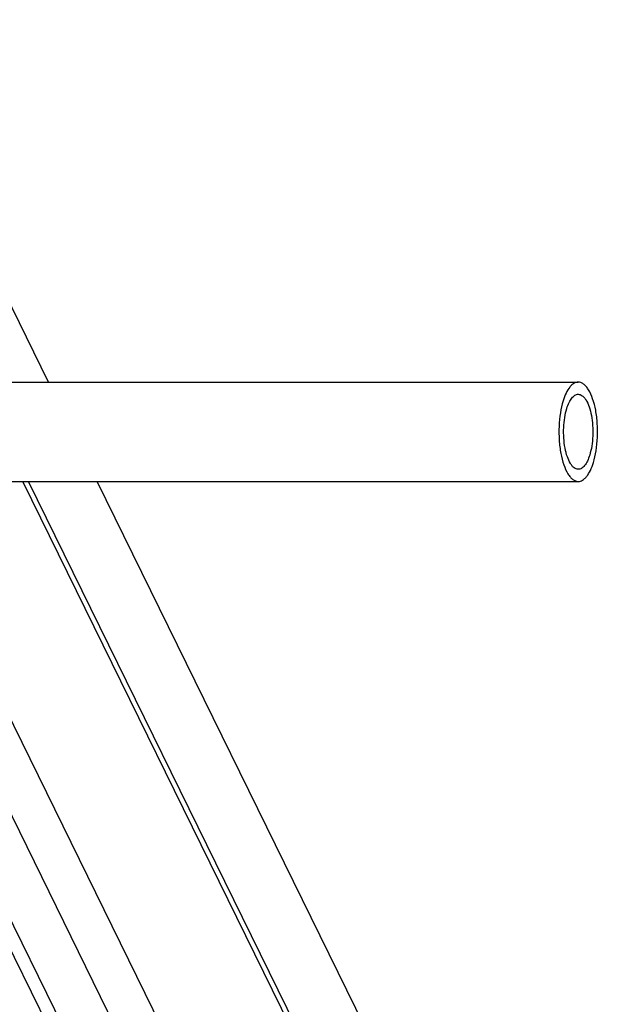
# Model space of a CAD drawing. Header units: millimetres. Extents: x 0 to 2100, y 0 to 2970.
# Tile 17 of 18: x 1374 to 1504, y 1144 to 1355. Entities that reach past the tile are written whole.
import ezdxf

# ---------------------------------------------------------------- set-up
doc = ezdxf.new("R2010")
doc.units = ezdxf.units.MM
doc.header["$LTSCALE"] = 193.6
doc.layers.get('0').update_dxf_attribs({"linetype": 'CONTINUOUS'})

msp = doc.modelspace()

# ---------------------------------------------------------------- linework, layer by layer
at = {"color": 9, "linetype": 'CONTINUOUS'}
for p, q in [((1458.36, 1028.94), (1298.36, 1354.97)), ((1473.11, 955.83), (1279.71, 1349.93)), ((1478.3, 967.99), (1290.87, 1349.93)), ((1469.04, 1063.5), (1374.6, 1255.93))]:
    msp.add_line(p, q, dxfattribs=at)
at = {"color": 7, "linetype": 'CONTINUOUS'}
for p, q in [((1380.11, 1277.23), (1364.13, 1309.79)), ((1355.56, 1277.23), (1493.72, 1277.23)), ((1355.56, 1255.93), (1493.72, 1255.93)), ((1469.5, 1065.09), (1375.85, 1255.93)), ((1503.6, 1025.6), (1390.57, 1255.93)), ((1468.88, 958.03), (1359.69, 1180.55))]:
    msp.add_line(p, q, dxfattribs=at)
for points, knots in [([(1493.72, 1277.23), (1493.56, 1277.23), (1493.24, 1277.18), (1492.77, 1276.97), (1492.32, 1276.62), (1491.71, 1275.96), (1491.04, 1274.81), (1490.65, 1273.78), (1490.47, 1273.2)], [0, 0, 0, 0, 0.085908, 0.17754, 0.27941, 0.394403, 0.668127, 1, 1, 1, 1]), ([(1496.97, 1259.96), (1497.23, 1260.8), (1497.62, 1262.6), (1497.89, 1265.43), (1497.86, 1268.34), (1497.53, 1271.12), (1496.92, 1273.56), (1496.18, 1275.27), (1495.46, 1276.29), (1494.91, 1276.81), (1494.33, 1277.15), (1493.91, 1277.23), (1493.72, 1277.23)], [0, 0, 0, 0, 0.139422, 0.292854, 0.450389, 0.601639, 0.736962, 0.848858, 0.894904, 0.93452, 0.968821, 1, 1, 1, 1]), ([(1491.26, 1271.58), (1491.4, 1272.02), (1491.69, 1272.8), (1492.2, 1273.67), (1492.66, 1274.17), (1493, 1274.43), (1493.35, 1274.59), (1493.6, 1274.63), (1493.72, 1274.63)], [0, 0, 0, 0, 0.331873, 0.605596, 0.72059, 0.82246, 0.914092, 1, 1, 1, 1]), ([(1493.72, 1274.63), (1493.87, 1274.63), (1494.18, 1274.57), (1494.62, 1274.32), (1495.03, 1273.92), (1495.58, 1273.15), (1496.14, 1271.85), (1496.6, 1270.01), (1496.85, 1267.91), (1496.87, 1265.71), (1496.67, 1263.57), (1496.37, 1262.21), (1496.17, 1261.57)], [0, 0, 0, 0, 0.031179, 0.06548, 0.105096, 0.151142, 0.263038, 0.398361, 0.549611, 0.707146, 0.860578, 1, 1, 1, 1]), ([(1490.47, 1273.2), (1490.21, 1272.36), (1489.82, 1270.55), (1489.54, 1267.73), (1489.58, 1264.81), (1489.91, 1262.03), (1490.52, 1259.6), (1491.26, 1257.89), (1491.98, 1256.87), (1492.53, 1256.34), (1493.11, 1256.01), (1493.52, 1255.93), (1493.72, 1255.93)], [0, 0, 0, 0, 0.139422, 0.292854, 0.450389, 0.601639, 0.736962, 0.848858, 0.894904, 0.93452, 0.968821, 1, 1, 1, 1]), ([(1493.72, 1258.53), (1493.57, 1258.53), (1493.26, 1258.59), (1492.82, 1258.84), (1492.41, 1259.24), (1491.86, 1260.01), (1491.3, 1261.3), (1490.84, 1263.14), (1490.59, 1265.24), (1490.56, 1267.45), (1490.77, 1269.58), (1491.07, 1270.95), (1491.26, 1271.58)], [0, 0, 0, 0, 0.031179, 0.06548, 0.105096, 0.151142, 0.263038, 0.398361, 0.549611, 0.707146, 0.860578, 1, 1, 1, 1]), ([(1496.17, 1261.57), (1496.04, 1261.14), (1495.75, 1260.35), (1495.24, 1259.48), (1494.78, 1258.98), (1494.44, 1258.72), (1494.08, 1258.56), (1493.84, 1258.53), (1493.72, 1258.53)], [0, 0, 0, 0, 0.331873, 0.605596, 0.72059, 0.82246, 0.914092, 1, 1, 1, 1]), ([(1493.72, 1255.93), (1493.88, 1255.93), (1494.2, 1255.98), (1494.67, 1256.19), (1495.12, 1256.53), (1495.73, 1257.19), (1496.4, 1258.34), (1496.79, 1259.38), (1496.97, 1259.96)], [0, 0, 0, 0, 0.085908, 0.17754, 0.27941, 0.394403, 0.668127, 1, 1, 1, 1])]:
    msp.add_open_spline(points, degree=3, knots=knots, dxfattribs=at)

doc.saveas('drawing.dxf')
